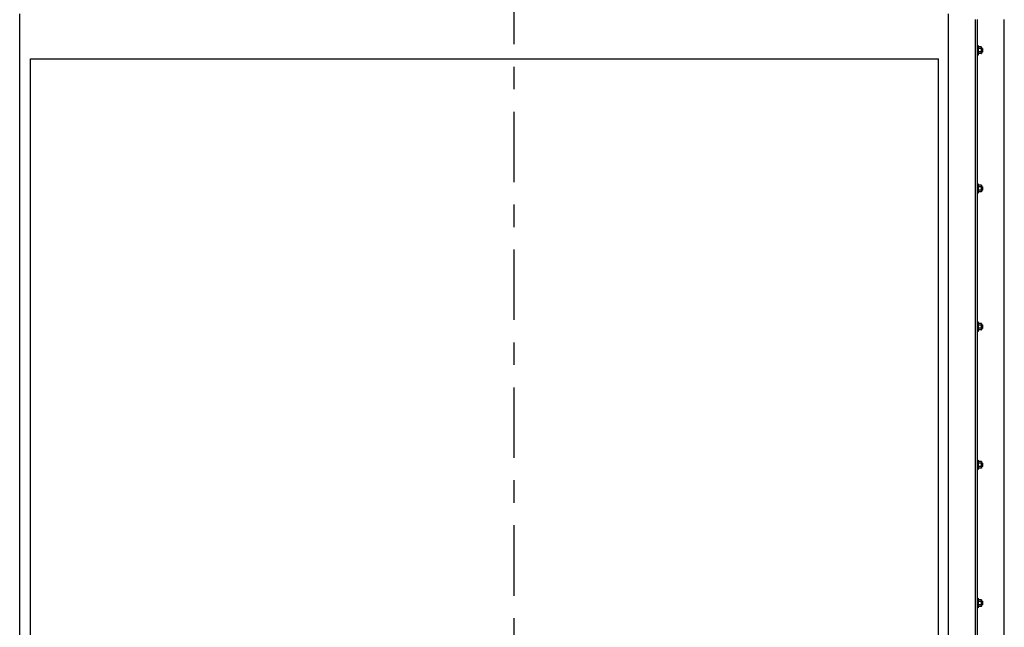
# Model space of a CAD drawing. Header units: inches. Extents: x 170 to 312, y 215 to 248.
# Tile 67 of 256: x 201.74 to 206.12, y 221.91 to 224.61. Entities that reach past the tile are written whole.
import ezdxf

# ---------------------------------------------------------------- set-up
doc = ezdxf.new("R2010")
doc.units = ezdxf.units.IN
doc.header["$LTSCALE"] = 0.25
doc.header["$MEASUREMENT"] = 0
doc.linetypes.add('CENTER', pattern=[2, 1.25, -0.25, 0.25, -0.25])
doc.layers.add('MOTOR LH', color=7, linetype='Continuous')
doc.layers.add('SECTION CUTS', color=6, linetype='CENTER')

msp = doc.modelspace()

# ---------------------------------------------------------------- linework, layer by layer
at = {"layer": 'MOTOR LH'}
for p, q in [((201.74331, 220.41698), (201.74331, 224.63674)), ((205.86981, 220.41698), (205.86981, 224.63674)), ((205.98917, 220.69422), (205.98917, 224.61169)), ((205.99769, 220.69422), (205.99769, 224.61169)), ((206.11705, 220.41698), (206.11705, 224.61169)), ((206.0011, 224.49659), (206.0011, 224.45396)), ((206.00111, 224.4838), (206.00111, 224.48635)), ((206.01468, 224.49004), (206.00281, 224.49004)), ((206.01468, 224.48266), (206.00281, 224.48266)), ((206.01468, 224.46789), (206.00281, 224.46789)), ((206.01639, 224.48806), (206.01639, 224.46248)), ((206.01885, 224.4838), (206.01885, 224.46675)), ((206.01986, 224.48278), (206.01986, 224.46776)), ((201.79187, 220.41511), (201.79187, 224.43674)), ((201.79187, 224.43674), (205.8252, 224.43674)), ((205.8252, 220.41511), (205.8252, 224.43674)), ((206.01468, 224.46051), (206.00281, 224.46051)), ((206.0011, 223.88273), (206.0011, 223.8401)), ((206.00111, 223.86994), (206.00111, 223.87249)), ((206.01468, 223.87618), (206.00281, 223.87618)), ((206.01468, 223.8688), (206.00281, 223.8688)), ((206.01468, 223.85403), (206.00281, 223.85403)), ((206.01639, 223.8742), (206.01639, 223.84862)), ((206.01885, 223.86994), (206.01885, 223.85289)), ((206.01986, 223.86892), (206.01986, 223.8539)), ((206.01468, 223.84665), (206.00281, 223.84665)), ((206.0011, 223.26887), (206.0011, 223.22624)), ((206.00111, 223.25608), (206.00111, 223.25863)), ((206.01468, 223.26232), (206.00281, 223.26232)), ((206.01468, 223.25494), (206.00281, 223.25494)), ((206.01468, 223.24017), (206.00281, 223.24017)), ((206.01639, 223.26034), (206.01639, 223.23477)), ((206.01885, 223.25608), (206.01885, 223.23903)), ((206.01986, 223.25507), (206.01986, 223.24004)), ((206.01468, 223.23279), (206.00281, 223.23279)), ((206.0011, 222.65501), (206.0011, 222.61238)), ((206.00111, 222.64222), (206.00111, 222.64477)), ((206.01468, 222.64846), (206.00281, 222.64846)), ((206.01468, 222.64108), (206.00281, 222.64108)), ((206.01468, 222.62631), (206.00281, 222.62631)), ((206.01639, 222.64648), (206.01639, 222.62091)), ((206.01885, 222.64222), (206.01885, 222.62517)), ((206.01986, 222.64121), (206.01986, 222.62618)), ((206.01468, 222.61893), (206.00281, 222.61893)), ((206.0011, 222.04115), (206.0011, 221.99852)), ((206.00111, 222.02836), (206.00111, 222.03091)), ((206.01468, 222.0346), (206.00281, 222.0346)), ((206.01468, 222.02722), (206.00281, 222.02722)), ((206.01468, 222.01245), (206.00281, 222.01245)), ((206.01639, 222.03262), (206.01639, 222.00705)), ((206.01885, 222.02836), (206.01885, 222.01131)), ((206.01986, 222.02735), (206.01986, 222.01232)), ((206.01468, 222.00507), (206.00281, 222.00507))]:
    msp.add_line(p, q, dxfattribs=at)
for points in [[(205.99769, 224.49659), (206.0011, 224.49659)], [(206.00111, 224.46675), (206.0011, 224.46675)], [(206.00111, 224.48806), (206.00281, 224.49004)], [(206.00281, 224.46051), (206.00111, 224.46248)], [(206.01468, 224.49004), (206.01639, 224.48806)], [(206.01639, 224.46248), (206.01468, 224.46051)], [(206.01639, 224.4838), (206.01885, 224.4838)], [(206.01885, 224.46675), (206.01639, 224.46675)], [(206.01885, 224.4838), (206.01986, 224.48278)], [(206.01986, 224.46776), (206.01885, 224.46675)], [(206.0011, 224.45396), (205.99769, 224.45396)], [(205.99769, 223.88273), (206.0011, 223.88273)], [(206.00111, 223.85289), (206.0011, 223.85289)], [(206.00111, 223.8742), (206.00281, 223.87618)], [(206.00281, 223.84665), (206.00111, 223.84862)], [(206.01468, 223.87618), (206.01639, 223.8742)], [(206.01639, 223.84862), (206.01468, 223.84665)], [(206.01639, 223.86994), (206.01885, 223.86994)], [(206.01885, 223.85289), (206.01639, 223.85289)], [(206.01885, 223.86994), (206.01986, 223.86892)], [(206.01986, 223.8539), (206.01885, 223.85289)], [(206.0011, 223.8401), (205.99769, 223.8401)], [(205.99769, 223.26887), (206.0011, 223.26887)], [(206.00111, 223.23903), (206.0011, 223.23903)], [(206.00111, 223.26034), (206.00281, 223.26232)], [(206.01468, 223.26232), (206.01639, 223.26034)], [(206.01639, 223.25608), (206.01885, 223.25608)], [(206.01885, 223.23903), (206.01639, 223.23903)], [(206.01885, 223.25608), (206.01986, 223.25507)], [(206.01986, 223.24004), (206.01885, 223.23903)], [(206.0011, 223.22624), (205.99769, 223.22624)], [(206.00281, 223.23279), (206.00111, 223.23477)], [(206.01639, 223.23477), (206.01468, 223.23279)], [(205.99769, 222.65501), (206.0011, 222.65501)], [(206.00111, 222.62517), (206.0011, 222.62517)], [(206.00111, 222.64648), (206.00281, 222.64846)], [(206.01468, 222.64846), (206.01639, 222.64648)], [(206.01639, 222.64222), (206.01885, 222.64222)], [(206.01885, 222.62517), (206.01639, 222.62517)], [(206.01885, 222.64222), (206.01986, 222.64121)], [(206.01986, 222.62618), (206.01885, 222.62517)], [(206.0011, 222.61238), (205.99769, 222.61238)], [(206.00281, 222.61893), (206.00111, 222.62091)], [(206.01639, 222.62091), (206.01468, 222.61893)], [(205.99769, 222.04115), (206.0011, 222.04115)], [(206.00111, 222.03262), (206.00281, 222.0346)], [(206.01468, 222.0346), (206.01639, 222.03262)], [(206.01639, 222.02836), (206.01885, 222.02836)], [(206.01885, 222.02836), (206.01986, 222.02735)], [(206.01986, 222.01232), (206.01885, 222.01131)], [(206.0011, 221.99852), (205.99769, 221.99852)], [(206.00111, 222.01131), (206.0011, 222.01131)], [(206.00281, 222.00507), (206.00111, 222.00705)], [(206.01639, 222.00705), (206.01468, 222.00507)], [(206.01885, 222.01131), (206.01639, 222.01131)]]:
    msp.add_open_spline(points, degree=1, dxfattribs=at)
for points, knots in [([(206.00111, 224.48635), (206.00117, 224.48687), (206.00131, 224.48792), (206.00207, 224.48914), (206.00265, 224.48984), (206.00281, 224.49004)], [0, 0, 0, 0, 0.4062869, 0.82727, 1, 1, 1, 1]), ([(206.00281, 224.48266), (206.00237, 224.48323), (206.00145, 224.4844), (206.00111, 224.48568), (206.00111, 224.48633), (206.00111, 224.48635)], [0, 0, 0, 0, 0.4843418, 0.9863253, 1, 1, 1, 1]), ([(206.00111, 224.47527), (206.00111, 224.47544), (206.00112, 224.47655), (206.0014, 224.47861), (206.00208, 224.48089), (206.00263, 224.48222), (206.00281, 224.48266)], [0, 0, 0, 0, 0.0665352, 0.4352862, 0.8145477, 1, 1, 1, 1]), ([(206.00281, 224.46789), (206.00256, 224.46851), (206.00196, 224.46999), (206.00127, 224.47246), (206.00116, 224.47433), (206.00111, 224.47527)], [0, 0, 0, 0, 0.2654595, 0.6280849, 1, 1, 1, 1]), ([(206.00111, 224.4642), (206.00117, 224.46471), (206.00131, 224.46577), (206.00207, 224.46699), (206.00265, 224.46769), (206.00281, 224.46789)], [0, 0, 0, 0, 0.40628648, 0.82726969, 1, 1, 1, 1]), ([(206.00281, 224.46051), (206.00237, 224.46108), (206.00145, 224.46225), (206.00111, 224.46353), (206.00111, 224.46418), (206.00111, 224.4642)], [0, 0, 0, 0, 0.4843415, 0.9863242, 1, 1, 1, 1]), ([(206.01639, 224.48635), (206.01632, 224.48687), (206.01619, 224.48792), (206.01543, 224.48914), (206.01485, 224.48984), (206.01468, 224.49004)], [0, 0, 0, 0, 0.40629469, 0.8272685, 1, 1, 1, 1]), ([(206.01468, 224.48266), (206.01513, 224.48323), (206.01604, 224.4844), (206.01638, 224.48568), (206.01639, 224.48633), (206.01639, 224.48635)], [0, 0, 0, 0, 0.4843315, 0.9863252, 1, 1, 1, 1]), ([(206.01639, 224.47527), (206.01639, 224.47544), (206.01637, 224.47655), (206.01609, 224.47861), (206.01541, 224.48089), (206.01486, 224.48222), (206.01468, 224.48266)], [0, 0, 0, 0, 0.0665352, 0.4352862, 0.8145477, 1, 1, 1, 1]), ([(206.01468, 224.46789), (206.01494, 224.46851), (206.01553, 224.46999), (206.01623, 224.47246), (206.01633, 224.47433), (206.01639, 224.47527)], [0, 0, 0, 0, 0.2654613, 0.6280785, 1, 1, 1, 1]), ([(206.01639, 224.4642), (206.01632, 224.46471), (206.01619, 224.46577), (206.01543, 224.46699), (206.01485, 224.46769), (206.01468, 224.46789)], [0, 0, 0, 0, 0.4062945, 0.8272686, 1, 1, 1, 1]), ([(206.01468, 224.46051), (206.01513, 224.46108), (206.01604, 224.46225), (206.01638, 224.46353), (206.01639, 224.46418), (206.01639, 224.4642)], [0, 0, 0, 0, 0.4843323, 0.9863252, 1, 1, 1, 1]), ([(206.00111, 223.87249), (206.00117, 223.87301), (206.00131, 223.87406), (206.00207, 223.87528), (206.00265, 223.87598), (206.00281, 223.87618)], [0, 0, 0, 0, 0.4062869, 0.82727, 1, 1, 1, 1]), ([(206.00281, 223.8688), (206.00237, 223.86937), (206.00145, 223.87054), (206.00111, 223.87182), (206.00111, 223.87247), (206.00111, 223.87249)], [0, 0, 0, 0, 0.4843418, 0.9863253, 1, 1, 1, 1]), ([(206.00111, 223.86141), (206.00111, 223.86158), (206.00112, 223.86269), (206.0014, 223.86475), (206.00208, 223.86704), (206.00263, 223.86836), (206.00281, 223.8688)], [0, 0, 0, 0, 0.0665352, 0.4352862, 0.8145477, 1, 1, 1, 1]), ([(206.00281, 223.85403), (206.00256, 223.85466), (206.00196, 223.85613), (206.00127, 223.8586), (206.00116, 223.86047), (206.00111, 223.86141)], [0, 0, 0, 0, 0.2654595, 0.6280849, 1, 1, 1, 1]), ([(206.00111, 223.85034), (206.00117, 223.85086), (206.00131, 223.85191), (206.00207, 223.85313), (206.00265, 223.85383), (206.00281, 223.85403)], [0, 0, 0, 0, 0.40628648, 0.82726969, 1, 1, 1, 1]), ([(206.00281, 223.84665), (206.00237, 223.84722), (206.00145, 223.84839), (206.00111, 223.84967), (206.00111, 223.85032), (206.00111, 223.85034)], [0, 0, 0, 0, 0.4843415, 0.9863242, 1, 1, 1, 1]), ([(206.01639, 223.87249), (206.01632, 223.87301), (206.01619, 223.87406), (206.01543, 223.87528), (206.01485, 223.87598), (206.01468, 223.87618)], [0, 0, 0, 0, 0.40629469, 0.8272685, 1, 1, 1, 1]), ([(206.01468, 223.8688), (206.01513, 223.86937), (206.01604, 223.87054), (206.01638, 223.87182), (206.01639, 223.87247), (206.01639, 223.87249)], [0, 0, 0, 0, 0.4843315, 0.9863252, 1, 1, 1, 1]), ([(206.01639, 223.86141), (206.01639, 223.86158), (206.01637, 223.86269), (206.01609, 223.86475), (206.01541, 223.86704), (206.01486, 223.86836), (206.01468, 223.8688)], [0, 0, 0, 0, 0.0665352, 0.4352862, 0.8145477, 1, 1, 1, 1]), ([(206.01468, 223.85403), (206.01494, 223.85466), (206.01553, 223.85613), (206.01623, 223.8586), (206.01633, 223.86047), (206.01639, 223.86141)], [0, 0, 0, 0, 0.2654613, 0.6280785, 1, 1, 1, 1]), ([(206.01639, 223.85034), (206.01632, 223.85086), (206.01619, 223.85191), (206.01543, 223.85313), (206.01485, 223.85383), (206.01468, 223.85403)], [0, 0, 0, 0, 0.4062945, 0.8272686, 1, 1, 1, 1]), ([(206.01468, 223.84665), (206.01513, 223.84722), (206.01604, 223.84839), (206.01638, 223.84967), (206.01639, 223.85032), (206.01639, 223.85034)], [0, 0, 0, 0, 0.4843323, 0.9863252, 1, 1, 1, 1]), ([(206.00111, 223.25863), (206.00117, 223.25915), (206.00131, 223.2602), (206.00207, 223.26142), (206.00265, 223.26212), (206.00281, 223.26232)], [0, 0, 0, 0, 0.4062869, 0.82727, 1, 1, 1, 1]), ([(206.00281, 223.25494), (206.00237, 223.25551), (206.00145, 223.25668), (206.00111, 223.25796), (206.00111, 223.25861), (206.00111, 223.25863)], [0, 0, 0, 0, 0.4843418, 0.9863253, 1, 1, 1, 1]), ([(206.00111, 223.24755), (206.00111, 223.24772), (206.00112, 223.24883), (206.0014, 223.25089), (206.00208, 223.25318), (206.00263, 223.2545), (206.00281, 223.25494)], [0, 0, 0, 0, 0.0665352, 0.4352862, 0.8145477, 1, 1, 1, 1]), ([(206.00281, 223.24017), (206.00256, 223.2408), (206.00196, 223.24228), (206.00127, 223.24474), (206.00116, 223.24661), (206.00111, 223.24755)], [0, 0, 0, 0, 0.2654595, 0.6280849, 1, 1, 1, 1]), ([(206.00111, 223.23648), (206.00117, 223.237), (206.00131, 223.23805), (206.00207, 223.23927), (206.00265, 223.23997), (206.00281, 223.24017)], [0, 0, 0, 0, 0.40628648, 0.82726969, 1, 1, 1, 1]), ([(206.00281, 223.23279), (206.00237, 223.23336), (206.00145, 223.23453), (206.00111, 223.23581), (206.00111, 223.23646), (206.00111, 223.23648)], [0, 0, 0, 0, 0.4843415, 0.9863242, 1, 1, 1, 1]), ([(206.01639, 223.25863), (206.01632, 223.25915), (206.01619, 223.2602), (206.01543, 223.26142), (206.01485, 223.26212), (206.01468, 223.26232)], [0, 0, 0, 0, 0.40629469, 0.8272685, 1, 1, 1, 1]), ([(206.01468, 223.25494), (206.01513, 223.25551), (206.01604, 223.25668), (206.01638, 223.25796), (206.01639, 223.25861), (206.01639, 223.25863)], [0, 0, 0, 0, 0.4843315, 0.9863252, 1, 1, 1, 1]), ([(206.01639, 223.24755), (206.01639, 223.24772), (206.01637, 223.24883), (206.01609, 223.25089), (206.01541, 223.25318), (206.01486, 223.2545), (206.01468, 223.25494)], [0, 0, 0, 0, 0.0665352, 0.4352862, 0.8145477, 1, 1, 1, 1]), ([(206.01468, 223.24017), (206.01494, 223.2408), (206.01553, 223.24228), (206.01623, 223.24474), (206.01633, 223.24661), (206.01639, 223.24755)], [0, 0, 0, 0, 0.2654613, 0.6280785, 1, 1, 1, 1]), ([(206.01639, 223.23648), (206.01632, 223.237), (206.01619, 223.23805), (206.01543, 223.23927), (206.01485, 223.23997), (206.01468, 223.24017)], [0, 0, 0, 0, 0.4062945, 0.8272686, 1, 1, 1, 1]), ([(206.01468, 223.23279), (206.01513, 223.23336), (206.01604, 223.23453), (206.01638, 223.23581), (206.01639, 223.23646), (206.01639, 223.23648)], [0, 0, 0, 0, 0.4843323, 0.9863252, 1, 1, 1, 1]), ([(206.00111, 222.64477), (206.00117, 222.64529), (206.00131, 222.64634), (206.00207, 222.64756), (206.00265, 222.64826), (206.00281, 222.64846)], [0, 0, 0, 0, 0.4062869, 0.82727, 1, 1, 1, 1]), ([(206.00281, 222.64108), (206.00237, 222.64165), (206.00145, 222.64282), (206.00111, 222.6441), (206.00111, 222.64475), (206.00111, 222.64477)], [0, 0, 0, 0, 0.4843418, 0.9863253, 1, 1, 1, 1]), ([(206.00111, 222.6337), (206.00111, 222.63386), (206.00112, 222.63497), (206.0014, 222.63704), (206.00208, 222.63932), (206.00263, 222.64064), (206.00281, 222.64108)], [0, 0, 0, 0, 0.0665352, 0.4352862, 0.8145477, 1, 1, 1, 1]), ([(206.00281, 222.62631), (206.00256, 222.62694), (206.00196, 222.62842), (206.00127, 222.63088), (206.00116, 222.63275), (206.00111, 222.6337)], [0, 0, 0, 0, 0.2654595, 0.6280849, 1, 1, 1, 1]), ([(206.00111, 222.62262), (206.00117, 222.62314), (206.00131, 222.62419), (206.00207, 222.62541), (206.00265, 222.62611), (206.00281, 222.62631)], [0, 0, 0, 0, 0.40628648, 0.82726969, 1, 1, 1, 1]), ([(206.01639, 222.64477), (206.01632, 222.64529), (206.01619, 222.64634), (206.01543, 222.64756), (206.01485, 222.64826), (206.01468, 222.64846)], [0, 0, 0, 0, 0.40629469, 0.8272685, 1, 1, 1, 1]), ([(206.01468, 222.64108), (206.01513, 222.64165), (206.01604, 222.64282), (206.01638, 222.6441), (206.01639, 222.64475), (206.01639, 222.64477)], [0, 0, 0, 0, 0.4843315, 0.9863252, 1, 1, 1, 1]), ([(206.01639, 222.6337), (206.01639, 222.63386), (206.01637, 222.63497), (206.01609, 222.63704), (206.01541, 222.63932), (206.01486, 222.64064), (206.01468, 222.64108)], [0, 0, 0, 0, 0.0665352, 0.4352862, 0.8145477, 1, 1, 1, 1]), ([(206.01468, 222.62631), (206.01494, 222.62694), (206.01553, 222.62842), (206.01623, 222.63088), (206.01633, 222.63275), (206.01639, 222.6337)], [0, 0, 0, 0, 0.2654613, 0.6280785, 1, 1, 1, 1]), ([(206.01639, 222.62262), (206.01632, 222.62314), (206.01619, 222.62419), (206.01543, 222.62541), (206.01485, 222.62611), (206.01468, 222.62631)], [0, 0, 0, 0, 0.4062945, 0.8272686, 1, 1, 1, 1]), ([(206.00281, 222.61893), (206.00237, 222.6195), (206.00145, 222.62067), (206.00111, 222.62195), (206.00111, 222.6226), (206.00111, 222.62262)], [0, 0, 0, 0, 0.4843415, 0.9863242, 1, 1, 1, 1]), ([(206.01468, 222.61893), (206.01513, 222.6195), (206.01604, 222.62067), (206.01638, 222.62195), (206.01639, 222.6226), (206.01639, 222.62262)], [0, 0, 0, 0, 0.4843323, 0.9863252, 1, 1, 1, 1]), ([(206.00111, 222.03091), (206.00117, 222.03143), (206.00131, 222.03248), (206.00207, 222.0337), (206.00265, 222.0344), (206.00281, 222.0346)], [0, 0, 0, 0, 0.4062869, 0.82727, 1, 1, 1, 1]), ([(206.00281, 222.02722), (206.00237, 222.02779), (206.00145, 222.02896), (206.00111, 222.03024), (206.00111, 222.03089), (206.00111, 222.03091)], [0, 0, 0, 0, 0.4843418, 0.9863253, 1, 1, 1, 1]), ([(206.00111, 222.01984), (206.00111, 222.02), (206.00112, 222.02111), (206.0014, 222.02318), (206.00208, 222.02546), (206.00263, 222.02678), (206.00281, 222.02722)], [0, 0, 0, 0, 0.0665352, 0.4352862, 0.8145477, 1, 1, 1, 1]), ([(206.00281, 222.01245), (206.00256, 222.01308), (206.00196, 222.01456), (206.00127, 222.01702), (206.00116, 222.01889), (206.00111, 222.01984)], [0, 0, 0, 0, 0.2654595, 0.6280849, 1, 1, 1, 1]), ([(206.00111, 222.00876), (206.00117, 222.00928), (206.00131, 222.01033), (206.00207, 222.01155), (206.00265, 222.01225), (206.00281, 222.01245)], [0, 0, 0, 0, 0.40628648, 0.82726969, 1, 1, 1, 1]), ([(206.01639, 222.03091), (206.01632, 222.03143), (206.01619, 222.03248), (206.01543, 222.0337), (206.01485, 222.0344), (206.01468, 222.0346)], [0, 0, 0, 0, 0.40629469, 0.8272685, 1, 1, 1, 1]), ([(206.01468, 222.02722), (206.01513, 222.02779), (206.01604, 222.02896), (206.01638, 222.03024), (206.01639, 222.03089), (206.01639, 222.03091)], [0, 0, 0, 0, 0.4843315, 0.9863252, 1, 1, 1, 1]), ([(206.01639, 222.01984), (206.01639, 222.02), (206.01637, 222.02111), (206.01609, 222.02318), (206.01541, 222.02546), (206.01486, 222.02678), (206.01468, 222.02722)], [0, 0, 0, 0, 0.0665352, 0.4352862, 0.8145477, 1, 1, 1, 1]), ([(206.01468, 222.01245), (206.01494, 222.01308), (206.01553, 222.01456), (206.01623, 222.01702), (206.01633, 222.01889), (206.01639, 222.01984)], [0, 0, 0, 0, 0.2654613, 0.6280785, 1, 1, 1, 1]), ([(206.01639, 222.00876), (206.01632, 222.00928), (206.01619, 222.01033), (206.01543, 222.01155), (206.01485, 222.01225), (206.01468, 222.01245)], [0, 0, 0, 0, 0.4062945, 0.8272686, 1, 1, 1, 1]), ([(206.00281, 222.00507), (206.00237, 222.00564), (206.00145, 222.00681), (206.00111, 222.00809), (206.00111, 222.00874), (206.00111, 222.00876)], [0, 0, 0, 0, 0.4843415, 0.9863242, 1, 1, 1, 1]), ([(206.01468, 222.00507), (206.01513, 222.00564), (206.01604, 222.00681), (206.01638, 222.00809), (206.01639, 222.00874), (206.01639, 222.00876)], [0, 0, 0, 0, 0.4843323, 0.9863252, 1, 1, 1, 1])]:
    msp.add_open_spline(points, degree=3, knots=knots, dxfattribs=at)
at = {"layer": 'SECTION CUTS'}
msp.add_line((203.94012, 220.21502), (203.94012, 225.4303), dxfattribs=at)

doc.saveas('drawing.dxf')
